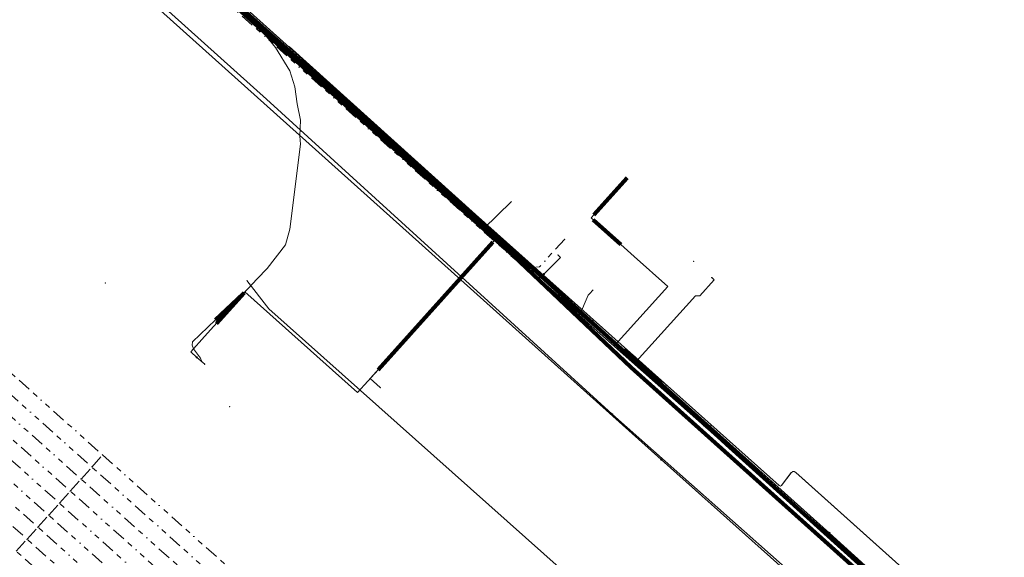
# Model space of a CAD drawing. Extents: x 73120 to 113741, y 434688 to 489241.
# Tile 82 of 256: x 104373 to 104556, y 478694 to 478794. Entities that reach past the tile are written whole.
import ezdxf
from ezdxf.lldxf.tags import DXFTag

# ---------------------------------------------------------------- set-up
doc = ezdxf.new("R2010")
doc.units = 0
doc.header["$LTSCALE"] = 0.5
doc.linetypes.add('RI-OVERIG', pattern=[17, 5, -2, 2, -2, 0, -2, 2, -2])
for name, color, linetype, lineweight in [('B-WE-KL-DATA-G', 90, 'KL-DATA-N', 18), ('B-WE-KL-DATA_HULPSTUK-S', 90, 'Continuous', 25), ('B-WE-KL-DATA_KABELBED-G', 90, 'Continuous', 100), ('B-WE-KL-ET_LS-G', 190, 'KL-LS-N', 18), ('B-WE-KL-ET_LS_HULPSTUK-S', 190, 'Continuous', 25), ('B-WE-KL-ET_LS_MANTELBUIS-G', 190, 'Continuous', 100), ('B-WE-KL-ET_MS-G', 130, 'KL-MS-N', 18), ('B-WE-KL-ET_MS_HULPSTUK-S', 130, 'Continuous', 25), ('B-WE-KL-WATER-G', 170, 'KL-WATER-N', 18), ('B-WE-KL-WATER_HULPSTUK-S', 170, 'Continuous', 25), ('B-WE-KL-WATER_MANTELBUIS-G', 170, 'Continuous', 100), ('B-WE-OG-INFO-G', 7, 'Continuous', 18), ('B-WE-OG-INFO-S', 7, 'Continuous', 25), ('B-WE-RI-DRUK-G', 210, 'RI-PERS', 18), ('B-WE-RI-VRIJVERVAL-G', 210, 'RI-OVERIG', 18), ('B-WE-RI-VRIJVERVAL_HULPSTUK-S', 210, 'Continuous', 25)]:
    doc.layers.add(name, color=color, linetype=linetype, lineweight=lineweight)
doc.styles.add('NLCS-ISO', font='NLCS-ISO.ttf')
tags = doc.linetypes.add('KL-DATA-N', pattern='A,4,-1,[101,NLCS.SHX,S=0.5,R=0,X=0,Y=0],-1,4,-1,["D",Standard,S=1,R=0,X=-0.25,Y=-0.5],-1.5', length=12.5).pattern_tags.tags
tags[18] = DXFTag(74, 10)
tags = doc.linetypes.add('KL-LS-N', pattern='A,4,-1,[103,NLCS.SHX,S=0.75,R=0,X=0,Y=0],-1,4,-1,["L",Standard,S=1,R=0,X=0,Y=-0.5],-2', length=13).pattern_tags.tags
tags[18] = DXFTag(74, 10)
tags = doc.linetypes.add('KL-MS-N', pattern='A,4,-1,[103,NLCS.SHX,S=0.75,R=0,X=0,Y=0],-1,4,-1,["M",Standard,S=1,R=0,X=0,Y=-0.5],-2', length=13).pattern_tags.tags
tags[18] = DXFTag(74, 10)
doc.linetypes.add('KL-WATER-N', pattern='A,7,-0.5,[168,NLCS.SHX,S=0.75,R=0,X=0.75,Y=0],-2', length=9.5)
tags = doc.linetypes.add('RI-PERS', pattern='A,7,-2,["P",Standard,S=1.8,R=0,X=-0.5,Y=-0.9],-2,7,-2,[102,NLCS.SHX,S=1,R=180,X=0,Y=0],-2', length=22).pattern_tags.tags
tags[6] = DXFTag(74, 10)

# ---------------------------------------------------------------- blocks, each defined once
blk = doc.blocks.new('SKL-WTB_HULP_OVERIG-SO')
at = {"color": 0, "linetype": 'ByBlock', "lineweight": 18}
for points in [[(-0.14, 0.14), (0.14, -0.14)], [(0.14, 0.14), (-0.14, -0.14)]]:
    blk.add_lwpolyline(points, dxfattribs=at)
at = {"color": 0, "linetype": 'ByBlock', "lineweight": 18, "style": 'NLCS-ISO', "flags": 1}
for tag, p in [('TYPE', (1.5, 0)), ('OMSCHRIJVING', (1.5, -3)), ('LABEL', (1.5, -1.5))]:
    blk.add_attdef(tag, p, '', height=1, dxfattribs=at)
blk = doc.blocks.new('SKL-WTB_HULP_MOF-SO')
at = {"linetype": 'ByBlock', "lineweight": 18}
h = blk.add_hatch(color=0, dxfattribs=at)
h.dxf.hatch_style = 1
h.paths.add_polyline_path([(-0.5625, 0, 1), (0.5625, 0, 1)])
at = {"color": 0, "linetype": 'ByBlock', "lineweight": 18}
blk.add_circle((0, 0), 0.5625, dxfattribs=at)
at = {"color": 0, "linetype": 'ByBlock', "lineweight": 18, "style": 'NLCS-ISO', "flags": 1}
for tag, p in [('TYPE', (1.5, 0)), ('OMSCHRIJVING', (1.5, -3)), ('LABEL', (1.5, -1.5))]:
    blk.add_attdef(tag, p, '', height=1, dxfattribs=at)
blk = doc.blocks.new('SRI-HULP_OVERIG-SO')
at = {"color": 0, "linetype": 'ByBlock', "lineweight": 18}
for points in [[(-0.14, 0.14), (0.14, -0.14)], [(0.14, 0.14), (-0.14, -0.14)]]:
    blk.add_lwpolyline(points, dxfattribs=at)
at = {"color": 0, "linetype": 'ByBlock', "lineweight": 18, "style": 'NLCS-ISO', "flags": 1}
for tag, p in [('TYPE', (1.5, 0)), ('OMSCHRIJVING', (1.5, -3)), ('LABEL', (1.5, -1.5))]:
    blk.add_attdef(tag, p, '', height=1, dxfattribs=at)
blk = doc.blocks.new('SOG-INFO_OVERIG-SO')
at = {"color": 0, "linetype": 'ByBlock', "lineweight": 18}
for points in [[(-0.14, 0.14), (0.14, -0.14)], [(0.14, 0.14), (-0.14, -0.14)]]:
    blk.add_lwpolyline(points, dxfattribs=at)
at = {"color": 0, "linetype": 'ByBlock', "lineweight": 18, "style": 'NLCS-ISO', "flags": 1}
for tag, p in [('TYPE', (1.5, 0)), ('OMSCHRIJVING', (1.5, -3)), ('LABEL', (1.5, -1.5))]:
    blk.add_attdef(tag, p, '', height=1, dxfattribs=at)

msp = doc.modelspace()

# ---------------------------------------------------------------- linework, layer by layer
at = {"layer": 'B-WE-KL-DATA-G', "flags": 128}
for points in [[(104235.24, 478962.65), (104388.78, 478824.81), (104390.42, 478823.23), (104390.54, 478822.98), (104390.47, 478822.71), (104388.11, 478820.06), (104388.22, 478819.88), (104392.16, 478816.57), (104457.56, 478757.69), (104513.87, 478707.36), (104514.1, 478707.28), (104514.32, 478707.38), (104516.1, 478709.76), (104516.39, 478709.97), (104516.64, 478709.98), (104516.94, 478709.83), (104694.79, 478550.25), (104697.33, 478548.71), (104699.83, 478545.72), (104740.53, 478509.19), (104750.63, 478499.93), (104763.62, 478488.47), (104778.71, 478474.92), (104781.16, 478472.92), (104785.19, 478470.43), (104789.04, 478467.68), (104798.47, 478458.53), (104804.59, 478453.15), (104806.22, 478451.3), (104807.79, 478448.76), (104833.49, 478425.8), (104838.87, 478421.19)], [(104482.94, 478720.59), (104482.93, 478720.61), (104418.8, 478779.09), (104368.5, 478824.33), (104288.43, 478896.19), (104257.87, 478923.66), (104226.78, 478951.81)], [(104388.78, 478824.81), (104390.42, 478823.23), (104390.54, 478822.98), (104390.47, 478822.71), (104388.11, 478820.06), (104388.22, 478819.88), (104392.16, 478816.57), (104457.56, 478757.69), (104513.87, 478707.36), (104514.1, 478707.28), (104514.32, 478707.38), (104516.1, 478709.76), (104516.39, 478709.97), (104516.64, 478709.98), (104516.94, 478709.83), (104517.5, 478709.33)], [(104423.01, 478788.87), (104457.56, 478757.69)], [(104486.7, 478731.7), (104493.5, 478725.6)], [(104482.94, 478720.59), (104517.13, 478690.25), (104520.23, 478687.5)], [(104514.3, 478707.4), (104516.1, 478709.8)], [(104517.5, 478709.33), (104694.79, 478550.25), (104697.33, 478548.71), (104699.83, 478545.72), (104740.53, 478509.19), (104750.63, 478499.93), (104763.62, 478488.47), (104778.71, 478474.92), (104781.16, 478472.92), (104785.19, 478470.43), (104789.04, 478467.68), (104798.47, 478458.53)]]:
    msp.add_lwpolyline(points, dxfattribs=at)
at = {"layer": 'B-WE-KL-DATA_KABELBED-G', "flags": 128}
for points in [[(104835.18, 478417.6), (104826.76, 478425.17), (104807.49, 478442.48), (104801.68, 478447.7), (104745.6, 478497.8), (104743.16, 478500), (104696.49, 478542.17), (104658.46, 478576.25), (104658.46, 478576.26), (104575.83, 478650.31), (104504.12, 478715.09), (104500.87, 478718.01), (104500, 478718.79), (104492.35, 478725.67), (104465.58, 478750), (104464.29, 478751.17), (104456.41, 478758.24), (104452.96, 478761.33), (104398.69, 478809.81), (104257.36, 478936.55), (104232.36, 478958.96)], [(104550.49, 478671.81), (104486.41, 478729.31), (104464.59, 478750), (104232.19, 478958.74)]]:
    msp.add_lwpolyline(points, dxfattribs=at)
at = {"layer": 'B-WE-KL-ET_LS-G', "flags": 128}
for points in [[(104569.37, 478657.65), (104569.07, 478657.3), (104566.73, 478659.39), (104554.34, 478670.52), (104553.56, 478671.92), (104550.37, 478674.79), (104548.83, 478675.34), (104545.1, 478678.69), (104523.21, 478698.55), (104501.11, 478718.37), (104491.77, 478726.75), (104485.24, 478732.49), (104479.2, 478737.91), (104457.46, 478757.37), (104454.08, 478760.41), (104439.71, 478773.28), (104435.64, 478776.93), (104430.22, 478781.8), (104425.37, 478786.12), (104415.25, 478795.2), (104413.78, 478796.53), (104391.94, 478816.11), (104370.24, 478835.7), (104348.24, 478855.44), (104326.57, 478874.94), (104240.22, 478952.56), (104232.66, 478959.34)], [(104373.63, 478832.28), (104404.81, 478804.24), (104404.81, 478804.23), (104407.77, 478801.58), (104414.38, 478795.64), (104434.51, 478777.2), (104434.51, 478777.19), (104441.61, 478770.69), (104452.03, 478761.28), (104461.23, 478753.06), (104461.23, 478753.05), (104463.26, 478751.24), (104468.36, 478746.69), (104469.26, 478745.9), (104469.26, 478745.89), (104469.27, 478745.89), (104483.41, 478733.56), (104483.47, 478733.5), (104483.48, 478733.5), (104486.61, 478730.77), (104486.9, 478730.51), (104488.34, 478729.19), (104492.53, 478725.42), (104493.24, 478724.79), (104524.58, 478697.04), (104561.8, 478663.64), (104597.75, 478631.25), (104597.75, 478631.24)], [(104435.64, 478776.93), (104435.77, 478777.08)], [(104483.47, 478733.5), (104493.2, 478744.34), (104487, 478749.89), (104479.01, 478757.05), (104485.71, 478764.51)], [(104457.46, 478757.37), (104457.6, 478757.52)], [(104463.26, 478751.24), (104463.13, 478751.09), (104461.4, 478752.64), (104461.27, 478752.72), (104461.11, 478752.75), (104460.96, 478752.71), (104460.83, 478752.62), (104460.75, 478752.53), (104439.49, 478728.88), (104435.68, 478724.65), (104414.8, 478743.31), (104407.32, 478735.02), (104404.78, 478732.19), (104405.89, 478731.18)], [(104461.23, 478753.05), (104447.46, 478737.75), (104438.02, 478727.25), (104439.91, 478725.55)], [(104470.27, 478746.65), (104473.3, 478749.69), (104472.86, 478750.19)], [(104469.26, 478745.89), (104470.27, 478746.65)], [(104491.84, 478726.38), (104487.38, 478730.4), (104498.37, 478742.62), (104499.15, 478742.59), (104501.83, 478745.57), (104501.38, 478745.97)], [(104479.2, 478737.91), (104479.33, 478738.06)], [(104405.89, 478731.18), (104407.34, 478729.89)], [(104493.24, 478724.79), (104493.4, 478724.98), (104491.84, 478726.38)], [(104501.11, 478718.37), (104501.25, 478718.52)], [(104523.21, 478698.55), (104523.34, 478698.7)]]:
    msp.add_lwpolyline(points, dxfattribs=at)
at = {"layer": 'B-WE-KL-ET_LS_MANTELBUIS-G', "flags": 128}
for points in [[(104430.16, 478781.59), (104425.4, 478785.97)], [(104453.92, 478760.47), (104439.64, 478773.23)], [(104441.61, 478770.68), (104452.03, 478761.28)], [(104479.53, 478757.65), (104485.7, 478764.52)], [(104484.5, 478752.13), (104479.4, 478756.7)], [(104439.49, 478728.88), (104460.75, 478752.53)], [(104409.51, 478737.44), (104414.67, 478743.16)], [(104492.08, 478726.41), (104485.08, 478732.58)], [(104486.6, 478730.77), (104492.53, 478725.42)]]:
    msp.add_lwpolyline(points, dxfattribs=at)
at = {"layer": 'B-WE-KL-ET_MS-G', "flags": 128}
for points in [[(104260.73, 478919.82), (104492, 478712.2), (104492, 478712.19)], [(104522.3, 478687.95), (104521.65, 478687.73), (104521.11, 478687.57), (104520.56, 478687.47), (104519.83, 478687.35), (104492, 478712.19)]]:
    msp.add_lwpolyline(points, dxfattribs=at)
at = {"layer": 'B-WE-KL-WATER-G', "flags": 128}
for points in [[(104763.33, 478482.73), (104751.14, 478493.84), (104721.88, 478519.37), (104687.33, 478550.5), (104644.21, 478588.85), (104621.03, 478610.26), (104576.71, 478649.33), (104546.63, 478676.1), (104525.82, 478695.2), (104500.58, 478717.89), (104476.84, 478738.96), (104459.07, 478755.04), (104436.48, 478776.32), (104417.36, 478792.49), (104410.86, 478798.3), (104380.38, 478826.2), (104342.69, 478859.89), (104300.29, 478898.51), (104264.98, 478929.66), (104232.21, 478958.77)], [(104406.82, 478730.28), (104406.78, 478730.5), (104406.55, 478731.05), (104405.28, 478732.74), (104405.02, 478733.43), (104405.1, 478734.03), (104409.36, 478738.17), (104414.48, 478742.94), (104417.07, 478745.78), (104418.9, 478747.69), (104422.34, 478752.06), (104423.12, 478754.96), (104425.12, 478770.72), (104425, 478772.26), (104425.11, 478775.23), (104424.5, 478778.25), (104424.04, 478781.42), (104423.16, 478784.37), (104420.5, 478788.7), (104417.36, 478792.49)], [(104464.23, 478760.11), (104459.07, 478755.04)], [(104479.39, 478743.73), (104478.72, 478742.99), (104478.46, 478742.7), (104476.84, 478738.96)]]:
    msp.add_lwpolyline(points, dxfattribs=at)
at = {"layer": 'B-WE-KL-WATER_MANTELBUIS-G', "flags": 128}
msp.add_lwpolyline([(104414.48, 478742.94), (104409.36, 478738.17)], dxfattribs=at)
at = {"layer": 'B-WE-OG-INFO-G', "flags": 128}
msp.add_lwpolyline([(104423.01, 478788.87), (104457.56, 478757.69)], dxfattribs=at)
at = {"layer": 'B-WE-RI-DRUK-G', "flags": 128}
msp.add_lwpolyline([(104415.16, 478745.44), (104419.22, 478740.21), (104473.61, 478691.69), (104549.6, 478623.01), (104637, 478544.03), (104664.02, 478514.75), (104667.98, 478501.17), (104675.84, 478500.95), (104697.39, 478479.1), (104698.83, 478473.1), (104696.38, 478467.26), (104684.65, 478459.75), (104677.33, 478452.31), (104672.22, 478441.53), (104671.01, 478429.84), (104671.43, 478427.57), (104673.8, 478417.24), (104678.43, 478409.6), (104687.78, 478397.56), (104693.94, 478391.46), (104711.06, 478374.98), (104712.36, 478372.37), (104713.08, 478369.39), (104713.46, 478365.52), (104713.06, 478360.74), (104712.08, 478356.35), (104710.9, 478353.31), (104710.91, 478349.79), (104710.24, 478344.39), (104709.1, 478339.08), (104706.67, 478334.62), (104703.8, 478331.59), (104702.37, 478331.16), (104701.39, 478331.23), (104697.34, 478334.8), (104697.09, 478335.04), (104696.43, 478335.35), (104696.07, 478335.53), (104695.96, 478335.56), (104693.96, 478335.5)], dxfattribs=at)
at = {"layer": 'B-WE-RI-VRIJVERVAL-G', "flags": 128}
for points in [[(104474.1, 478753.09), (104469.43, 478747.97), (104466.61, 478747.81), (104394.52, 478812.19), (104393.03, 478822.72), (104236.58, 478964.37)], [(104302.41, 478790), (104388.41, 478713.06)], [(104300.41, 478787.77), (104386.41, 478710.82)], [(104298.41, 478785.53), (104384.41, 478708.59)], [(104296.41, 478783.3), (104382.41, 478706.35)], [(104294.41, 478781.06), (104380.41, 478704.11)], [(104292.41, 478778.82), (104378.41, 478701.88)], [(104290.41, 478776.59), (104376.41, 478699.64)], [(104288.41, 478774.35), (104374.41, 478697.41)], [(104386.41, 478710.82), (104388.41, 478713.06)], [(104388.41, 478713.06), (104475.23, 478635.38)], [(104384.41, 478708.59), (104386.41, 478710.82)], [(104473.23, 478633.14), (104386.41, 478710.82)], [(104382.41, 478706.35), (104384.41, 478708.59)], [(104471.23, 478630.91), (104384.41, 478708.59)], [(104380.41, 478704.11), (104382.41, 478706.35)], [(104469.23, 478628.67), (104382.41, 478706.35)], [(104378.41, 478701.88), (104380.41, 478704.11)], [(104467.23, 478626.44), (104380.41, 478704.11)], [(104376.41, 478699.64), (104378.41, 478701.88)], [(104465.23, 478624.2), (104378.41, 478701.88)], [(104374.41, 478697.41), (104376.41, 478699.64)], [(104463.23, 478621.96), (104376.41, 478699.64)], [(104372.41, 478695.17), (104374.41, 478697.41)], [(104461.23, 478619.73), (104374.41, 478697.41)], [(104459.23, 478617.49), (104372.41, 478695.17)]]:
    msp.add_lwpolyline(points, dxfattribs=at)

# ---------------------------------------------------------------- block references
at = {"layer": 'B-WE-KL-DATA_HULPSTUK-S', "xscale": 0.2, "yscale": 0.2, "zscale": 0.2}
msp.add_blockref('SKL-WTB_HULP_MOF-SO', (104482.94, 478720.59), dxfattribs=at)
at = {"layer": 'B-WE-KL-ET_LS_HULPSTUK-S', "xscale": 0.2, "yscale": 0.2, "zscale": 0.2}
for name, p in [('SKL-WTB_HULP_MOF-SO', (104461.23, 478753.05)), ('SKL-WTB_HULP_MOF-SO', (104463.26, 478751.24)), ('SKL-WTB_HULP_OVERIG-SO', (104472.86, 478750.19)), ('SKL-WTB_HULP_OVERIG-SO', (104498, 478749)), ('SKL-WTB_HULP_MOF-SO', (104469.26, 478745.89)), ('SKL-WTB_HULP_MOF-SO', (104470.27, 478746.65)), ('SKL-WTB_HULP_OVERIG-SO', (104501.38, 478745.97)), ('SKL-WTB_HULP_OVERIG-SO', (104388.93, 478744.98)), ('SKL-WTB_HULP_MOF-SO', (104483.47, 478733.5)), ('SKL-WTB_HULP_MOF-SO', (104405.89, 478731.18)), ('SKL-WTB_HULP_OVERIG-SO', (104407.34, 478729.89)), ('SKL-WTB_HULP_OVERIG-SO', (104439.91, 478725.55)), ('SKL-WTB_HULP_MOF-SO', (104491.84, 478726.38)), ('SKL-WTB_HULP_MOF-SO', (104493.24, 478724.79))]:
    msp.add_blockref(name, p, dxfattribs=at)
at = {"layer": 'B-WE-KL-ET_MS_HULPSTUK-S', "xscale": 0.2, "yscale": 0.2, "zscale": 0.2}
msp.add_blockref('SKL-WTB_HULP_MOF-SO', (104492, 478712.19), dxfattribs=at)
at = {"layer": 'B-WE-KL-WATER_HULPSTUK-S', "xscale": 0.2, "yscale": 0.2, "zscale": 0.2}
for p in [(104417.36, 478792.49), (104459.07, 478755.04), (104476.84, 478738.96)]:
    msp.add_blockref('SKL-WTB_HULP_OVERIG-SO', p, dxfattribs=at)
at = {"layer": 'B-WE-OG-INFO-S', "xscale": 0.2, "yscale": 0.2, "zscale": 0.2}
for p in [(104388.93, 478744.98), (104388.93, 478744.98), (104407.34, 478729.89), (104412, 478722)]:
    msp.add_blockref('SOG-INFO_OVERIG-SO', p, dxfattribs=at)
at = {"layer": 'B-WE-RI-VRIJVERVAL_HULPSTUK-S', "xscale": 0.2, "yscale": 0.2, "zscale": 0.2}
for p in [(104474.1, 478753.09), (104415.16, 478745.44), (104388.41, 478713.06), (104386.41, 478710.82), (104384.41, 478708.59), (104382.41, 478706.35), (104380.41, 478704.11), (104378.41, 478701.88), (104376.41, 478699.64), (104374.41, 478697.41)]:
    msp.add_blockref('SRI-HULP_OVERIG-SO', p, dxfattribs=at)

doc.saveas('drawing.dxf')
